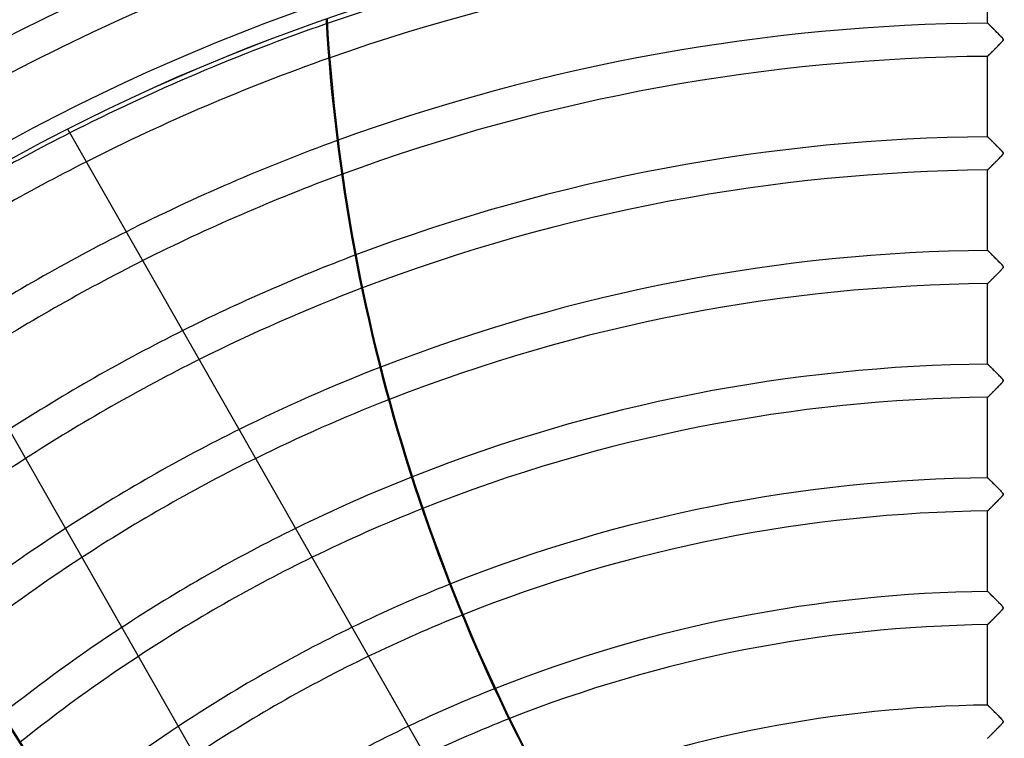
# Model space of a CAD drawing. Header units: millimetres. Extents: x -790 to 790, y -790 to 790.
# Tile 25 of 54: x -295 to 0, y 370 to 586. Entities that reach past the tile are written whole.
import ezdxf

# ---------------------------------------------------------------- set-up
doc = ezdxf.new("R2010")
doc.units = ezdxf.units.MM
doc.layers.add('HIDDEN', color=7, linetype='Continuous')
doc.layers.add('THICK', color=7, linetype='Continuous')

msp = doc.modelspace()

# ---------------------------------------------------------------- linework, layer by layer
at = {"layer": 'HIDDEN'}
for p, q in [((-5, 584.67), (-5, 608.79)), ((-5, 584.67), (-4.99, 584.66)), ((-4.99, 584.66), (-5, 584.67)), ((-4.99, 584.66), (-4.98, 584.64)), ((-4.97, 584.64), (-4.99, 584.66)), ((-4.98, 584.64), (-4.95, 584.61)), ((-4.93, 584.6), (-4.97, 584.64)), ((-4.95, 584.61), (-4.9, 584.57)), ((-4.87, 584.54), (-4.93, 584.6)), ((-4.9, 584.57), (-4.85, 584.52)), ((-4.81, 584.48), (-4.87, 584.54)), ((-4.85, 584.52), (-4.78, 584.45)), ((-4.73, 584.4), (-4.81, 584.48)), ((-4.78, 584.45), (-4.71, 584.38)), ((-4.63, 584.3), (-4.73, 584.4)), ((-4.71, 584.38), (-4.62, 584.3)), ((-4.53, 584.2), (-4.63, 584.3)), ((-4.62, 584.3), (-4.53, 584.2)), ((-4.53, 584.2), (-4.43, 584.1)), ((-4.41, 584.08), (-4.53, 584.2)), ((-4.43, 584.1), (-4.32, 583.99)), ((-4.28, 583.95), (-4.41, 584.08)), ((-4.32, 583.99), (-4.2, 583.87)), ((-4.14, 583.81), (-4.28, 583.95)), ((-4.2, 583.87), (-4.07, 583.74)), ((-3.98, 583.66), (-4.14, 583.81)), ((-4.07, 583.74), (-3.94, 583.61)), ((-3.82, 583.5), (-3.98, 583.66)), ((-3.94, 583.61), (-3.8, 583.48)), ((-3.65, 583.32), (-3.82, 583.5)), ((-3.8, 583.48), (-3.66, 583.33)), ((-3.66, 583.33), (-3.51, 583.18)), ((-3.46, 583.14), (-3.65, 583.32)), ((-3.51, 583.18), (-3.36, 583.03)), ((-3.27, 582.95), (-3.46, 583.14)), ((-3.36, 583.03), (-3.2, 582.88)), ((-3.07, 582.75), (-3.27, 582.95)), ((-3.2, 582.88), (-3.04, 582.72)), ((-2.87, 582.54), (-3.07, 582.75)), ((-3.04, 582.72), (-2.88, 582.55)), ((-2.88, 582.55), (-2.71, 582.38)), ((-2.65, 582.33), (-2.87, 582.54)), ((-2.71, 582.38), (-2.54, 582.21)), ((-2.43, 582.11), (-2.65, 582.33)), ((-2.54, 582.21), (-2.37, 582.04)), ((-2.2, 581.88), (-2.43, 582.11)), ((-2.37, 582.04), (-2.19, 581.87)), ((-1.97, 581.64), (-2.2, 581.88)), ((-2.19, 581.87), (-2.02, 581.69)), ((-2.02, 581.69), (-1.84, 581.51)), ((-1.74, 581.41), (-1.97, 581.64)), ((-1.84, 581.51), (-1.66, 581.33)), ((-1.52, 581.18), (-1.74, 581.41)), ((-1.66, 581.33), (-1.48, 581.14)), ((-1.31, 580.97), (-1.52, 581.18)), ((-1.48, 581.14), (-1.3, 580.96)), ((-1.12, 580.78), (-1.31, 580.97)), ((-1.3, 580.96), (-1.12, 580.78)), ((-1.22, 578.52), (-1.03, 578.72)), ((-1.05, 578.7), (-1.18, 578.56)), ((-1.12, 580.78), (-0.96, 580.6)), ((-0.95, 580.59), (-1.12, 580.78)), ((-0.92, 578.83), (-1.05, 578.7)), ((-1.03, 578.72), (-0.86, 578.9)), ((-0.96, 580.6), (-0.81, 580.44)), ((-0.8, 580.43), (-0.95, 580.59)), ((-0.81, 578.95), (-0.92, 578.83)), ((-0.86, 578.9), (-0.71, 579.06)), ((-0.81, 580.44), (-0.68, 580.3)), ((-0.71, 579.06), (-0.81, 578.95)), ((-0.67, 580.29), (-0.8, 580.43)), ((-0.71, 579.06), (-0.59, 579.2)), ((-0.63, 579.16), (-0.71, 579.06)), ((-0.68, 580.3), (-0.57, 580.17)), ((-0.56, 580.16), (-0.67, 580.29)), ((-0.54, 579.26), (-0.63, 579.16)), ((-0.59, 579.2), (-0.49, 579.32)), ((-0.57, 580.17), (-0.48, 580.06)), ((-0.48, 580.05), (-0.56, 580.16)), ((-0.47, 579.35), (-0.54, 579.26)), ((-0.49, 579.32), (-0.42, 579.42)), ((-0.48, 580.06), (-0.41, 579.96)), ((-0.41, 579.96), (-0.48, 580.05)), ((-0.41, 579.44), (-0.47, 579.35)), ((-0.42, 579.42), (-0.37, 579.51)), ((-0.41, 579.96), (-0.36, 579.88)), ((-0.36, 579.88), (-0.41, 579.96)), ((-0.36, 579.52), (-0.41, 579.44)), ((-0.37, 579.51), (-0.34, 579.59)), ((-0.36, 579.88), (-0.33, 579.8)), ((-0.33, 579.8), (-0.36, 579.88)), ((-0.33, 579.59), (-0.36, 579.52)), ((-0.34, 579.59), (-0.32, 579.66)), ((-0.33, 579.8), (-0.32, 579.73)), ((-0.32, 579.73), (-0.33, 579.8)), ((-0.32, 579.66), (-0.33, 579.59)), ((-0.32, 579.73), (-0.32, 579.66)), ((-0.32, 579.66), (-0.32, 579.73)), ((-4.09, 575.61), (-3.93, 575.77)), ((-3.95, 575.75), (-4.08, 575.62)), ((-3.82, 575.89), (-3.95, 575.75)), ((-3.93, 575.77), (-3.77, 575.93)), ((-3.68, 576.03), (-3.82, 575.89)), ((-3.77, 575.93), (-3.6, 576.1)), ((-3.53, 576.17), (-3.68, 576.03)), ((-3.6, 576.1), (-3.42, 576.28)), ((-3.38, 576.32), (-3.53, 576.17)), ((-3.42, 576.28), (-3.24, 576.47)), ((-3.22, 576.48), (-3.38, 576.32)), ((-3.24, 576.47), (-3.05, 576.65)), ((-3.06, 576.65), (-3.22, 576.48)), ((-2.9, 576.81), (-3.06, 576.65)), ((-3.05, 576.65), (-2.86, 576.85)), ((-2.72, 576.99), (-2.9, 576.81)), ((-2.86, 576.85), (-2.67, 577.05)), ((-2.55, 577.17), (-2.72, 576.99)), ((-2.67, 577.05), (-2.47, 577.25)), ((-2.37, 577.35), (-2.55, 577.17)), ((-2.47, 577.25), (-2.26, 577.46)), ((-2.18, 577.54), (-2.37, 577.35)), ((-2.26, 577.46), (-2.06, 577.66)), ((-2, 577.72), (-2.18, 577.54)), ((-2.06, 577.66), (-1.85, 577.88)), ((-1.82, 577.9), (-2, 577.72)), ((-1.85, 577.88), (-1.64, 578.09)), ((-1.65, 578.08), (-1.82, 577.9)), ((-1.49, 578.24), (-1.65, 578.08)), ((-1.64, 578.09), (-1.43, 578.31)), ((-1.33, 578.41), (-1.49, 578.24)), ((-1.43, 578.31), (-1.22, 578.52)), ((-1.18, 578.56), (-1.33, 578.41)), ((-5, 574.69), (-4.99, 574.7)), ((-4.99, 574.69), (-5, 574.69)), ((-5, 550.57), (-5, 574.69)), ((-4.99, 574.7), (-4.97, 574.72)), ((-4.97, 574.71), (-4.99, 574.69)), ((-4.97, 574.72), (-4.93, 574.76)), ((-4.94, 574.75), (-4.97, 574.71)), ((-4.9, 574.79), (-4.94, 574.75)), ((-4.93, 574.76), (-4.87, 574.82)), ((-4.84, 574.85), (-4.9, 574.79)), ((-4.87, 574.82), (-4.79, 574.9)), ((-4.78, 574.91), (-4.84, 574.85)), ((-4.79, 574.9), (-4.71, 574.98)), ((-4.7, 574.99), (-4.78, 574.91)), ((-4.71, 574.98), (-4.61, 575.09)), ((-4.62, 575.07), (-4.7, 574.99)), ((-4.52, 575.17), (-4.62, 575.07)), ((-4.61, 575.09), (-4.49, 575.2)), ((-4.42, 575.27), (-4.52, 575.17)), ((-4.49, 575.2), (-4.37, 575.33)), ((-4.31, 575.38), (-4.42, 575.27)), ((-4.37, 575.33), (-4.23, 575.47)), ((-4.2, 575.5), (-4.31, 575.38)), ((-4.23, 575.47), (-4.09, 575.61)), ((-4.08, 575.62), (-4.2, 575.5)), ((-280.76, 552.78), (-280.76, 552.78)), ((-5, 550.57), (-4.99, 550.56)), ((-4.99, 550.56), (-5, 550.57)), ((-4.99, 550.56), (-4.98, 550.54)), ((-4.97, 550.54), (-4.99, 550.56)), ((-4.98, 550.54), (-4.95, 550.51)), ((-4.93, 550.5), (-4.97, 550.54)), ((-4.95, 550.51), (-4.9, 550.47)), ((-4.88, 550.45), (-4.93, 550.5)), ((-4.9, 550.47), (-4.85, 550.42)), ((-4.82, 550.39), (-4.88, 550.45)), ((-4.85, 550.42), (-4.79, 550.36)), ((-4.74, 550.31), (-4.82, 550.39)), ((-4.79, 550.36), (-4.71, 550.28)), ((-4.65, 550.22), (-4.74, 550.31)), ((-4.71, 550.28), (-4.63, 550.2)), ((-4.55, 550.12), (-4.65, 550.22)), ((-4.63, 550.2), (-4.53, 550.1)), ((-4.45, 550.02), (-4.55, 550.12)), ((-4.53, 550.1), (-4.43, 550)), ((-4.33, 549.9), (-4.45, 550.02)), ((-4.43, 550), (-4.32, 549.89)), ((-4.2, 549.78), (-4.33, 549.9)), ((-4.32, 549.89), (-4.2, 549.78)), ((-4.2, 549.78), (-4.08, 549.65)), ((-4.07, 549.65), (-4.2, 549.78)), ((-4.08, 549.65), (-3.95, 549.52)), ((-3.93, 549.51), (-4.07, 549.65)), ((-3.95, 549.52), (-3.81, 549.38)), ((-3.79, 549.36), (-3.93, 549.51)), ((-3.81, 549.38), (-3.67, 549.24)), ((-3.64, 549.21), (-3.79, 549.36)), ((-3.67, 549.24), (-3.52, 549.09)), ((-3.48, 549.05), (-3.64, 549.21)), ((-3.52, 549.09), (-3.37, 548.94)), ((-3.32, 548.89), (-3.48, 549.05)), ((-3.37, 548.94), (-3.21, 548.78)), ((-3.14, 548.72), (-3.32, 548.89)), ((-3.21, 548.78), (-3.05, 548.62)), ((-2.97, 548.54), (-3.14, 548.72)), ((-3.05, 548.62), (-2.89, 548.46)), ((-2.78, 548.36), (-2.97, 548.54)), ((-2.89, 548.46), (-2.72, 548.29)), ((-2.6, 548.17), (-2.78, 548.36)), ((-2.72, 548.29), (-2.55, 548.12)), ((-2.4, 547.98), (-2.6, 548.17)), ((-2.55, 548.12), (-2.38, 547.95)), ((-2.2, 547.78), (-2.4, 547.98)), ((-2.38, 547.95), (-2.2, 547.78)), ((-2.2, 547.78), (-2.03, 547.6)), ((-2.01, 547.58), (-2.2, 547.78)), ((-2.03, 547.6), (-1.85, 547.42)), ((-1.82, 547.39), (-2.01, 547.58)), ((-1.85, 547.42), (-1.67, 547.24)), ((-1.63, 547.2), (-1.82, 547.39)), ((-1.67, 547.24), (-1.5, 547.06)), ((-1.46, 547.02), (-1.63, 547.2)), ((-1.5, 547.06), (-1.32, 546.88)), ((-1.29, 546.85), (-1.46, 547.02)), ((-1.32, 546.88), (-1.14, 546.7)), ((-1.14, 546.69), (-1.29, 546.85)), ((-1.14, 546.7), (-0.98, 546.52)), ((-1, 546.55), (-1.14, 546.69)), ((-0.87, 546.41), (-1, 546.55)), ((-0.98, 546.52), (-0.83, 546.36)), ((-0.76, 546.29), (-0.87, 546.41)), ((-0.83, 546.36), (-0.69, 546.22)), ((-0.66, 546.18), (-0.76, 546.29)), ((-0.69, 546.22), (-0.58, 546.09)), ((-2.34, 543.28), (-2.52, 543.09)), ((-2.49, 543.13), (-2.28, 543.33)), ((-2.16, 543.46), (-2.34, 543.28)), ((-2.28, 543.33), (-2.08, 543.54)), ((-1.97, 543.65), (-2.16, 543.46)), ((-2.08, 543.54), (-1.87, 543.75)), ((-1.79, 543.83), (-1.97, 543.65)), ((-1.87, 543.75), (-1.66, 543.97)), ((-1.62, 544.01), (-1.79, 543.83)), ((-1.66, 543.97), (-1.45, 544.18)), ((-1.46, 544.17), (-1.62, 544.01)), ((-1.31, 544.33), (-1.46, 544.17)), ((-1.45, 544.18), (-1.24, 544.4)), ((-1.16, 544.48), (-1.31, 544.33)), ((-1.24, 544.4), (-1.05, 544.6)), ((-1.03, 544.62), (-1.16, 544.48)), ((-1.05, 544.6), (-0.88, 544.78)), ((-0.9, 544.75), (-1.03, 544.62)), ((-0.79, 544.87), (-0.9, 544.75)), ((-0.88, 544.78), (-0.73, 544.94)), ((-0.7, 544.98), (-0.79, 544.87)), ((-0.73, 544.94), (-0.6, 545.09)), ((-0.61, 545.08), (-0.7, 544.98)), ((-0.57, 546.07), (-0.66, 546.18)), ((-0.53, 545.17), (-0.61, 545.08)), ((-0.6, 545.09), (-0.5, 545.21)), ((-0.58, 546.09), (-0.49, 545.97)), ((-0.49, 545.97), (-0.57, 546.07)), ((-0.46, 545.27), (-0.53, 545.17)), ((-0.5, 545.21), (-0.42, 545.32)), ((-0.49, 545.97), (-0.42, 545.87)), ((-0.42, 545.88), (-0.49, 545.97)), ((-0.4, 545.36), (-0.46, 545.27)), ((-0.37, 545.79), (-0.42, 545.88)), ((-0.42, 545.87), (-0.37, 545.79)), ((-0.42, 545.32), (-0.37, 545.41)), ((-0.36, 545.43), (-0.4, 545.36)), ((-0.37, 545.79), (-0.34, 545.71)), ((-0.33, 545.71), (-0.37, 545.79)), ((-0.37, 545.41), (-0.33, 545.49)), ((-0.33, 545.51), (-0.36, 545.43)), ((-0.34, 545.71), (-0.32, 545.64)), ((-0.32, 545.64), (-0.33, 545.71)), ((-0.32, 545.57), (-0.33, 545.51)), ((-0.33, 545.49), (-0.32, 545.57)), ((-0.32, 545.64), (-0.32, 545.57)), ((-0.32, 545.57), (-0.32, 545.64)), ((-5, 540.59), (-4.99, 540.6)), ((-4.99, 540.59), (-5, 540.59)), ((-5, 516.47), (-5, 540.59)), ((-4.99, 540.6), (-4.97, 540.62)), ((-4.97, 540.61), (-4.99, 540.59)), ((-4.97, 540.62), (-4.93, 540.66)), ((-4.94, 540.65), (-4.97, 540.61)), ((-4.9, 540.69), (-4.94, 540.65)), ((-4.93, 540.66), (-4.87, 540.72)), ((-4.84, 540.75), (-4.9, 540.69)), ((-4.87, 540.72), (-4.8, 540.79)), ((-4.78, 540.81), (-4.84, 540.75)), ((-4.8, 540.79), (-4.71, 540.88)), ((-4.7, 540.89), (-4.78, 540.81)), ((-4.71, 540.88), (-4.61, 540.98)), ((-4.61, 540.98), (-4.7, 540.89)), ((-4.61, 540.98), (-4.5, 541.09)), ((-4.52, 541.08), (-4.61, 540.98)), ((-4.41, 541.18), (-4.52, 541.08)), ((-4.5, 541.09), (-4.38, 541.22)), ((-4.3, 541.29), (-4.41, 541.18)), ((-4.38, 541.22), (-4.24, 541.35)), ((-4.19, 541.41), (-4.3, 541.29)), ((-4.24, 541.35), (-4.1, 541.5)), ((-4.06, 541.53), (-4.19, 541.41)), ((-4.1, 541.5), (-3.94, 541.65)), ((-3.93, 541.67), (-4.06, 541.53)), ((-3.94, 541.65), (-3.78, 541.82)), ((-3.8, 541.8), (-3.93, 541.67)), ((-3.66, 541.94), (-3.8, 541.8)), ((-3.78, 541.82), (-3.61, 541.99)), ((-3.51, 542.09), (-3.66, 541.94)), ((-3.61, 541.99), (-3.44, 542.16)), ((-3.36, 542.24), (-3.51, 542.09)), ((-3.44, 542.16), (-3.26, 542.35)), ((-3.2, 542.4), (-3.36, 542.24)), ((-3.26, 542.35), (-3.07, 542.53)), ((-3.04, 542.57), (-3.2, 542.4)), ((-3.07, 542.53), (-2.88, 542.73)), ((-2.87, 542.74), (-3.04, 542.57)), ((-2.88, 542.73), (-2.69, 542.92)), ((-2.7, 542.91), (-2.87, 542.74)), ((-2.52, 543.09), (-2.7, 542.91)), ((-2.69, 542.92), (-2.49, 543.13)), ((-5, 516.47), (-4.99, 516.46)), ((-4.99, 516.46), (-5, 516.47)), ((-4.99, 516.46), (-4.97, 516.43)), ((-4.97, 516.43), (-4.99, 516.46)), ((-4.97, 516.43), (-4.93, 516.39)), ((-4.93, 516.4), (-4.97, 516.43)), ((-4.88, 516.34), (-4.93, 516.4)), ((-4.93, 516.39), (-4.87, 516.34)), ((-4.81, 516.28), (-4.88, 516.34)), ((-4.87, 516.34), (-4.8, 516.27)), ((-4.73, 516.2), (-4.81, 516.28)), ((-4.8, 516.27), (-4.72, 516.19)), ((-4.64, 516.11), (-4.73, 516.2)), ((-4.72, 516.19), (-4.62, 516.09)), ((-4.54, 516), (-4.64, 516.11)), ((-4.62, 516.09), (-4.51, 515.98)), ((-4.42, 515.89), (-4.54, 516)), ((-4.51, 515.98), (-4.39, 515.86)), ((-4.29, 515.76), (-4.42, 515.89)), ((-4.39, 515.86), (-4.26, 515.73)), ((-4.16, 515.63), (-4.29, 515.76)), ((-4.26, 515.73), (-4.11, 515.59)), ((-4.01, 515.48), (-4.16, 515.63)), ((-4.11, 515.59), (-3.96, 515.43)), ((-3.85, 515.32), (-4.01, 515.48)), ((-3.96, 515.43), (-3.8, 515.28)), ((-3.68, 515.15), (-3.85, 515.32)), ((-3.8, 515.28), (-3.64, 515.11)), ((-3.5, 514.97), (-3.68, 515.15)), ((-3.64, 515.11), (-3.46, 514.94)), ((-3.31, 514.79), (-3.5, 514.97)), ((-3.46, 514.94), (-3.28, 514.76)), ((-3.12, 514.6), (-3.31, 514.79)), ((-3.28, 514.76), (-3.1, 514.57)), ((-2.92, 514.39), (-3.12, 514.6)), ((-3.1, 514.57), (-2.91, 514.38)), ((-2.71, 514.19), (-2.92, 514.39)), ((-2.91, 514.38), (-2.72, 514.19)), ((-2.72, 514.19), (-2.52, 514)), ((-2.5, 513.97), (-2.71, 514.19)), ((-2.52, 514), (-2.33, 513.8)), ((-2.28, 513.75), (-2.5, 513.97)), ((-2.33, 513.8), (-2.13, 513.6)), ((-2.05, 513.52), (-2.28, 513.75)), ((-2.13, 513.6), (-1.93, 513.4)), ((-1.82, 513.29), (-2.05, 513.52)), ((-1.93, 513.4), (-1.74, 513.2)), ((-1.61, 513.08), (-1.82, 513.29)), ((-1.74, 513.2), (-1.54, 513.01)), ((-1.41, 512.87), (-1.61, 513.08)), ((-1.54, 513.01), (-1.35, 512.81)), ((-1.22, 512.68), (-1.41, 512.87)), ((-1.35, 512.81), (-1.16, 512.61)), ((-1.05, 512.5), (-1.22, 512.68)), ((-1.16, 512.61), (-0.98, 512.43)), ((-0.89, 512.33), (-1.05, 512.5)), ((-0.98, 512.43), (-0.82, 512.25)), ((-0.76, 512.19), (-0.89, 512.33)), ((-0.82, 512.25), (-0.68, 512.1)), ((-0.82, 510.75), (-0.68, 510.9)), ((-0.71, 510.87), (-0.82, 510.75)), ((-0.64, 512.06), (-0.76, 512.19)), ((-0.61, 510.97), (-0.71, 510.87)), ((-0.68, 512.1), (-0.56, 511.96)), ((-0.68, 510.9), (-0.56, 511.04)), ((-0.54, 511.94), (-0.64, 512.06)), ((-0.53, 511.08), (-0.61, 510.97)), ((-0.56, 511.96), (-0.47, 511.84)), ((-0.56, 511.04), (-0.47, 511.16)), ((-0.45, 511.82), (-0.54, 511.94)), ((-0.45, 511.18), (-0.53, 511.08)), ((-0.47, 511.84), (-0.4, 511.74)), ((-0.47, 511.16), (-0.39, 511.27)), ((-0.38, 511.72), (-0.45, 511.82)), ((-0.39, 511.27), (-0.45, 511.18)), ((-0.4, 511.74), (-0.35, 511.66)), ((-0.39, 511.27), (-0.34, 511.36)), ((-0.35, 511.35), (-0.39, 511.27)), ((-0.34, 511.62), (-0.38, 511.72)), ((-0.35, 511.66), (-0.33, 511.58)), ((-0.32, 511.43), (-0.35, 511.35)), ((-0.32, 511.54), (-0.34, 511.62)), ((-0.34, 511.36), (-0.32, 511.45)), ((-0.33, 511.58), (-0.32, 511.5)), ((-0.32, 511.45), (-0.32, 511.54)), ((-0.32, 511.5), (-0.32, 511.43)), ((-3.84, 507.66), (-3.67, 507.83)), ((-3.6, 507.9), (-3.76, 507.74)), ((-3.67, 507.83), (-3.5, 508)), ((-3.44, 508.06), (-3.6, 507.9)), ((-3.5, 508), (-3.33, 508.18)), ((-3.27, 508.23), (-3.44, 508.06)), ((-3.33, 508.18), (-3.15, 508.36)), ((-3.1, 508.41), (-3.27, 508.23)), ((-3.15, 508.36), (-2.96, 508.54)), ((-2.92, 508.59), (-3.1, 508.41)), ((-2.96, 508.54), (-2.77, 508.74)), ((-2.73, 508.78), (-2.92, 508.59)), ((-2.77, 508.74), (-2.58, 508.93)), ((-2.54, 508.97), (-2.73, 508.78)), ((-2.58, 508.93), (-2.38, 509.13)), ((-2.34, 509.17), (-2.54, 508.97)), ((-2.38, 509.13), (-2.18, 509.34)), ((-2.14, 509.38), (-2.34, 509.17)), ((-2.18, 509.34), (-1.98, 509.54)), ((-1.94, 509.58), (-2.14, 509.38)), ((-1.98, 509.54), (-1.77, 509.75)), ((-1.75, 509.77), (-1.94, 509.58)), ((-1.77, 509.75), (-1.57, 509.96)), ((-1.57, 509.96), (-1.75, 509.77)), ((-1.57, 509.96), (-1.36, 510.18)), ((-1.39, 510.14), (-1.57, 509.96)), ((-1.23, 510.31), (-1.39, 510.14)), ((-1.36, 510.18), (-1.16, 510.38)), ((-1.08, 510.47), (-1.23, 510.31)), ((-1.16, 510.38), (-0.98, 510.57)), ((-0.94, 510.61), (-1.08, 510.47)), ((-0.98, 510.57), (-0.82, 510.75)), ((-0.82, 510.75), (-0.94, 510.61)), ((-4.99, 506.49), (-5, 506.49)), ((-5, 482.36), (-5, 506.49)), ((-5, 506.49), (-4.99, 506.49)), ((-4.97, 506.52), (-4.99, 506.49)), ((-4.99, 506.49), (-4.97, 506.52)), ((-4.93, 506.56), (-4.97, 506.52)), ((-4.97, 506.52), (-4.93, 506.56)), ((-4.88, 506.61), (-4.93, 506.56)), ((-4.93, 506.56), (-4.88, 506.61)), ((-4.81, 506.68), (-4.88, 506.61)), ((-4.88, 506.61), (-4.81, 506.68)), ((-4.73, 506.76), (-4.81, 506.68)), ((-4.81, 506.68), (-4.73, 506.76)), ((-4.73, 506.76), (-4.63, 506.86)), ((-4.64, 506.85), (-4.73, 506.76)), ((-4.54, 506.95), (-4.64, 506.85)), ((-4.63, 506.86), (-4.52, 506.97)), ((-4.43, 507.06), (-4.54, 506.95)), ((-4.52, 506.97), (-4.41, 507.09)), ((-4.31, 507.18), (-4.43, 507.06)), ((-4.41, 507.09), (-4.28, 507.22)), ((-4.18, 507.31), (-4.31, 507.18)), ((-4.28, 507.22), (-4.14, 507.36)), ((-4.05, 507.45), (-4.18, 507.31)), ((-4.14, 507.36), (-3.99, 507.51)), ((-3.91, 507.59), (-4.05, 507.45)), ((-3.99, 507.51), (-3.84, 507.66)), ((-3.76, 507.74), (-3.91, 507.59)), ((-5, 482.36), (-4.99, 482.35)), ((-4.99, 482.36), (-5, 482.36)), ((-4.96, 482.33), (-4.99, 482.36)), ((-4.99, 482.35), (-4.95, 482.32)), ((-4.92, 482.29), (-4.96, 482.33)), ((-4.95, 482.32), (-4.89, 482.26)), ((-4.86, 482.23), (-4.92, 482.29)), ((-4.89, 482.26), (-4.81, 482.17)), ((-4.78, 482.15), (-4.86, 482.23)), ((-4.81, 482.17), (-4.7, 482.07)), ((-4.69, 482.06), (-4.78, 482.15)), ((-4.7, 482.07), (-4.58, 481.94)), ((-4.59, 481.96), (-4.69, 482.06)), ((-4.47, 481.84), (-4.59, 481.96)), ((-4.58, 481.94), (-4.44, 481.8)), ((-4.34, 481.71), (-4.47, 481.84)), ((-4.44, 481.8), (-4.28, 481.65)), ((-4.2, 481.57), (-4.34, 481.71)), ((-4.28, 481.65), (-4.11, 481.48)), ((-4.04, 481.41), (-4.2, 481.57)), ((-4.11, 481.48), (-3.92, 481.29)), ((-3.87, 481.24), (-4.04, 481.41)), ((-3.92, 481.29), (-3.72, 481.1)), ((-3.68, 481.06), (-3.87, 481.24)), ((-3.72, 481.1), (-3.52, 480.89)), ((-3.49, 480.86), (-3.68, 481.06)), ((-3.52, 480.89), (-3.3, 480.68)), ((-3.29, 480.66), (-3.49, 480.86)), ((-3.3, 480.68), (-3.08, 480.46)), ((-3.07, 480.45), (-3.29, 480.66)), ((-3.08, 480.46), (-2.85, 480.23)), ((-2.85, 480.22), (-3.07, 480.45)), ((-2.85, 480.23), (-2.62, 480)), ((-2.62, 479.99), (-2.85, 480.22)), ((-2.62, 480), (-2.39, 479.76)), ((-2.38, 479.75), (-2.62, 479.99)), ((-2.39, 479.76), (-2.16, 479.53)), ((-2.14, 479.51), (-2.38, 479.75)), ((-2.16, 479.53), (-1.92, 479.29)), ((-1.88, 479.25), (-2.14, 479.51)), ((-1.92, 479.29), (-1.69, 479.06)), ((-1.64, 479.01), (-1.88, 479.25)), ((-1.69, 479.06), (-1.46, 478.82)), ((-1.41, 478.77), (-1.64, 479.01)), ((-1.46, 478.82), (-1.23, 478.59)), ((-1.19, 478.55), (-1.41, 478.77)), ((-1.23, 478.59), (-1.02, 478.37)), ((-1, 478.35), (-1.19, 478.55)), ((-1.02, 478.37), (-0.83, 478.16)), ((-0.83, 478.17), (-1, 478.35)), ((-2.18, 475.24), (-2.01, 475.41)), ((-1.94, 475.48), (-2.15, 475.26)), ((-2.01, 475.41), (-1.84, 475.59)), ((-1.74, 475.69), (-1.94, 475.48)), ((-1.84, 475.59), (-1.67, 475.76)), ((-1.54, 475.89), (-1.74, 475.69)), ((-1.67, 475.76), (-1.5, 475.94)), ((-1.36, 476.08), (-1.54, 475.89)), ((-1.5, 475.94), (-1.33, 476.11)), ((-1.19, 476.25), (-1.36, 476.08)), ((-1.33, 476.11), (-1.17, 476.28)), ((-1.03, 476.42), (-1.19, 476.25)), ((-1.17, 476.28), (-1.01, 476.43)), ((-0.89, 476.57), (-1.03, 476.42)), ((-1.01, 476.43), (-0.88, 476.58)), ((-0.76, 476.71), (-0.89, 476.57)), ((-0.88, 476.58), (-0.75, 476.72)), ((-0.69, 478.01), (-0.83, 478.17)), ((-0.83, 478.16), (-0.66, 477.98)), ((-0.65, 476.83), (-0.76, 476.71)), ((-0.75, 476.72), (-0.64, 476.84)), ((-0.57, 477.87), (-0.69, 478.01)), ((-0.66, 477.98), (-0.53, 477.83)), ((-0.56, 476.94), (-0.65, 476.83)), ((-0.64, 476.84), (-0.55, 476.95)), ((-0.47, 477.75), (-0.57, 477.87)), ((-0.47, 477.05), (-0.56, 476.94)), ((-0.55, 476.95), (-0.47, 477.05)), ((-0.53, 477.83), (-0.43, 477.7)), ((-0.4, 477.65), (-0.47, 477.75)), ((-0.4, 477.16), (-0.47, 477.05)), ((-0.47, 477.05), (-0.4, 477.15)), ((-0.43, 477.7), (-0.37, 477.59)), ((-0.35, 477.56), (-0.4, 477.65)), ((-0.35, 477.25), (-0.4, 477.16)), ((-0.4, 477.15), (-0.35, 477.24)), ((-0.37, 477.59), (-0.33, 477.5)), ((-0.33, 477.48), (-0.35, 477.56)), ((-0.32, 477.33), (-0.35, 477.25)), ((-0.35, 477.24), (-0.32, 477.32)), ((-0.33, 477.5), (-0.32, 477.41)), ((-0.32, 477.4), (-0.33, 477.48)), ((-0.32, 477.41), (-0.32, 477.33)), ((-0.32, 477.32), (-0.32, 477.4)), ((-4.99, 472.39), (-5, 472.38)), ((-5, 472.38), (-4.99, 472.39)), ((-5, 448.26), (-5, 472.38)), ((-4.97, 472.42), (-4.99, 472.39)), ((-4.99, 472.39), (-4.98, 472.41)), ((-4.98, 472.41), (-4.95, 472.44)), ((-4.93, 472.46), (-4.97, 472.42)), ((-4.95, 472.44), (-4.91, 472.48)), ((-4.87, 472.51), (-4.93, 472.46)), ((-4.91, 472.48), (-4.86, 472.53)), ((-4.8, 472.58), (-4.87, 472.51)), ((-4.86, 472.53), (-4.79, 472.59)), ((-4.72, 472.67), (-4.8, 472.58)), ((-4.79, 472.59), (-4.72, 472.66)), ((-4.62, 472.77), (-4.72, 472.67)), ((-4.72, 472.66), (-4.64, 472.75)), ((-4.64, 472.75), (-4.55, 472.84)), ((-4.52, 472.87), (-4.62, 472.77)), ((-4.55, 472.84), (-4.46, 472.94)), ((-4.4, 472.99), (-4.52, 472.87)), ((-4.46, 472.94), (-4.35, 473.04)), ((-4.27, 473.12), (-4.4, 472.99)), ((-4.35, 473.04), (-4.24, 473.16)), ((-4.13, 473.26), (-4.27, 473.12)), ((-4.24, 473.16), (-4.12, 473.28)), ((-3.99, 473.4), (-4.13, 473.26)), ((-4.12, 473.28), (-3.99, 473.4)), ((-3.84, 473.56), (-3.99, 473.4)), ((-3.99, 473.4), (-3.86, 473.53)), ((-3.86, 473.53), (-3.73, 473.67)), ((-3.68, 473.72), (-3.84, 473.56)), ((-3.73, 473.67), (-3.59, 473.81)), ((-3.52, 473.89), (-3.68, 473.72)), ((-3.59, 473.81), (-3.44, 473.96)), ((-3.34, 474.06), (-3.52, 473.89)), ((-3.44, 473.96), (-3.3, 474.11)), ((-3.16, 474.25), (-3.34, 474.06)), ((-3.3, 474.11), (-3.15, 474.26)), ((-2.97, 474.44), (-3.16, 474.25)), ((-3.15, 474.26), (-2.99, 474.42)), ((-2.99, 474.42), (-2.83, 474.58)), ((-2.78, 474.63), (-2.97, 474.44)), ((-2.83, 474.58), (-2.67, 474.74)), ((-2.58, 474.84), (-2.78, 474.63)), ((-2.67, 474.74), (-2.51, 474.9)), ((-2.37, 475.05), (-2.58, 474.84)), ((-2.51, 474.9), (-2.34, 475.07)), ((-2.15, 475.26), (-2.37, 475.05)), ((-2.34, 475.07), (-2.18, 475.24)), ((-5, 448.26), (-4.99, 448.25)), ((-4.99, 448.25), (-5, 448.26)), ((-4.99, 448.25), (-4.95, 448.21)), ((-4.96, 448.22), (-4.99, 448.25)), ((-4.91, 448.17), (-4.96, 448.22)), ((-4.95, 448.21), (-4.89, 448.15)), ((-4.84, 448.1), (-4.91, 448.17)), ((-4.89, 448.15), (-4.8, 448.06)), ((-4.75, 448.02), (-4.84, 448.1)), ((-4.8, 448.06), (-4.69, 447.95)), ((-4.65, 447.92), (-4.75, 448.02)), ((-4.69, 447.95), (-4.55, 447.82)), ((-4.54, 447.81), (-4.65, 447.92)), ((-4.55, 447.82), (-4.4, 447.67)), ((-4.41, 447.68), (-4.54, 447.81)), ((-4.28, 447.55), (-4.41, 447.68)), ((-4.4, 447.67), (-4.23, 447.5)), ((-4.13, 447.4), (-4.28, 447.55)), ((-4.23, 447.5), (-4.04, 447.31)), ((-3.98, 447.25), (-4.13, 447.4)), ((-4.04, 447.31), (-3.84, 447.11)), ((-3.82, 447.09), (-3.98, 447.25)), ((-3.84, 447.11), (-3.62, 446.89)), ((-3.64, 446.92), (-3.82, 447.09)), ((-3.46, 446.74), (-3.64, 446.92)), ((-3.62, 446.89), (-3.4, 446.67)), ((-3.28, 446.55), (-3.46, 446.74)), ((-3.4, 446.67), (-3.16, 446.43)), ((-3.08, 446.35), (-3.28, 446.55)), ((-3.16, 446.43), (-2.91, 446.18)), ((-2.88, 446.15), (-3.08, 446.35)), ((-2.91, 446.18), (-2.66, 445.93)), ((-2.67, 445.94), (-2.88, 446.15)), ((-2.45, 445.72), (-2.67, 445.94)), ((-2.66, 445.93), (-2.4, 445.68)), ((-2.23, 445.5), (-2.45, 445.72)), ((-2.4, 445.68), (-2.15, 445.42)), ((-2.01, 445.28), (-2.23, 445.5)), ((-2.15, 445.42), (-1.89, 445.16)), ((-1.81, 445.08), (-2.01, 445.28)), ((-1.89, 445.16), (-1.63, 444.9)), ((-1.61, 444.88), (-1.81, 445.08)), ((-1.63, 444.9), (-1.38, 444.64)), ((-1.42, 444.69), (-1.61, 444.88)), ((-1.25, 444.51), (-1.42, 444.69)), ((-1.38, 444.64), (-1.13, 444.39)), ((-1.09, 444.35), (-1.25, 444.51)), ((-1.13, 444.39), (-0.9, 444.14)), ((-0.95, 444.2), (-1.09, 444.35)), ((-0.82, 444.06), (-0.95, 444.2)), ((-0.9, 444.14), (-0.71, 443.93)), ((-0.71, 443.93), (-0.82, 444.06)), ((-0.71, 443.93), (-0.55, 443.75)), ((-0.6, 443.81), (-0.71, 443.93)), ((-0.51, 443.7), (-0.6, 443.81)), ((-0.58, 442.81), (-0.48, 442.93)), ((-0.49, 442.93), (-0.56, 442.83)), ((-0.55, 443.75), (-0.44, 443.61)), ((-0.44, 443.61), (-0.51, 443.7)), ((-0.43, 443.01), (-0.49, 442.93)), ((-0.48, 442.93), (-0.41, 443.04)), ((-0.44, 443.61), (-0.38, 443.51)), ((-0.38, 443.52), (-0.44, 443.61)), ((-0.38, 443.1), (-0.43, 443.01)), ((-0.41, 443.04), (-0.36, 443.12)), ((-0.34, 443.43), (-0.38, 443.52)), ((-0.38, 443.51), (-0.34, 443.44)), ((-0.34, 443.17), (-0.38, 443.1)), ((-0.36, 443.12), (-0.33, 443.2)), ((-0.34, 443.44), (-0.32, 443.37)), ((-0.32, 443.35), (-0.34, 443.43)), ((-0.32, 443.24), (-0.34, 443.17)), ((-0.33, 443.2), (-0.32, 443.28)), ((-0.32, 443.37), (-0.32, 443.3)), ((-0.32, 443.28), (-0.32, 443.35)), ((-0.32, 443.3), (-0.32, 443.24)), ((-3.47, 439.83), (-3.32, 439.99)), ((-3.28, 440.03), (-3.43, 439.87)), ((-3.32, 439.99), (-3.15, 440.15)), ((-3.12, 440.19), (-3.28, 440.03)), ((-3.15, 440.15), (-2.98, 440.32)), ((-2.95, 440.36), (-3.12, 440.19)), ((-2.98, 440.32), (-2.81, 440.5)), ((-2.78, 440.53), (-2.95, 440.36)), ((-2.81, 440.5), (-2.63, 440.68)), ((-2.6, 440.71), (-2.78, 440.53)), ((-2.63, 440.68), (-2.46, 440.86)), ((-2.42, 440.89), (-2.6, 440.71)), ((-2.46, 440.86), (-2.27, 441.04)), ((-2.24, 441.08), (-2.42, 440.89)), ((-2.27, 441.04), (-2.09, 441.23)), ((-2.05, 441.27), (-2.24, 441.08)), ((-2.09, 441.23), (-1.9, 441.42)), ((-1.87, 441.45), (-2.05, 441.27)), ((-1.9, 441.42), (-1.71, 441.61)), ((-1.7, 441.63), (-1.87, 441.45)), ((-1.71, 441.61), (-1.52, 441.81)), ((-1.53, 441.8), (-1.7, 441.63)), ((-1.37, 441.96), (-1.53, 441.8)), ((-1.52, 441.81), (-1.33, 442)), ((-1.22, 442.12), (-1.37, 441.96)), ((-1.33, 442), (-1.15, 442.19)), ((-1.08, 442.26), (-1.22, 442.12)), ((-1.15, 442.19), (-0.99, 442.36)), ((-0.95, 442.4), (-1.08, 442.26)), ((-0.99, 442.36), (-0.83, 442.53)), ((-0.84, 442.52), (-0.95, 442.4)), ((-0.73, 442.64), (-0.84, 442.52)), ((-0.83, 442.53), (-0.7, 442.68)), ((-0.64, 442.74), (-0.73, 442.64)), ((-0.7, 442.68), (-0.58, 442.81)), ((-0.56, 442.83), (-0.64, 442.74)), ((-4.99, 438.29), (-5, 438.28)), ((-5, 438.28), (-4.99, 438.29)), ((-5, 414.16), (-5, 438.28)), ((-4.97, 438.31), (-4.99, 438.29)), ((-4.99, 438.29), (-4.98, 438.31)), ((-4.98, 438.31), (-4.95, 438.34)), ((-4.94, 438.35), (-4.97, 438.31)), ((-4.95, 438.34), (-4.9, 438.38)), ((-4.89, 438.4), (-4.94, 438.35)), ((-4.9, 438.38), (-4.85, 438.43)), ((-4.83, 438.46), (-4.89, 438.4)), ((-4.85, 438.43), (-4.79, 438.5)), ((-4.76, 438.53), (-4.83, 438.46)), ((-4.79, 438.5), (-4.71, 438.58)), ((-4.67, 438.61), (-4.76, 438.53)), ((-4.71, 438.58), (-4.62, 438.66)), ((-4.58, 438.71), (-4.67, 438.61)), ((-4.62, 438.66), (-4.53, 438.76)), ((-4.48, 438.81), (-4.58, 438.71)), ((-4.53, 438.76), (-4.42, 438.87)), ((-4.37, 438.92), (-4.48, 438.81)), ((-4.42, 438.87), (-4.31, 438.98)), ((-4.25, 439.04), (-4.37, 438.92)), ((-4.31, 438.98), (-4.19, 439.11)), ((-4.13, 439.16), (-4.25, 439.04)), ((-4.19, 439.11), (-4.06, 439.24)), ((-4, 439.29), (-4.13, 439.16)), ((-4.06, 439.24), (-3.92, 439.37)), ((-3.87, 439.43), (-4, 439.29)), ((-3.92, 439.37), (-3.78, 439.52)), ((-3.73, 439.57), (-3.87, 439.43)), ((-3.78, 439.52), (-3.63, 439.67)), ((-3.59, 439.71), (-3.73, 439.57)), ((-3.63, 439.67), (-3.47, 439.83)), ((-3.43, 439.87), (-3.59, 439.71)), ((-5, 414.16), (-4.98, 414.14)), ((-4.99, 414.15), (-5, 414.16)), ((-4.96, 414.12), (-4.99, 414.15)), ((-4.98, 414.14), (-4.94, 414.1)), ((-4.91, 414.07), (-4.96, 414.12)), ((-4.94, 414.1), (-4.86, 414.02)), ((-4.83, 413.99), (-4.91, 414.07)), ((-4.86, 414.02), (-4.76, 413.92)), ((-4.74, 413.91), (-4.83, 413.99)), ((-4.76, 413.92), (-4.63, 413.79)), ((-4.64, 413.8), (-4.74, 413.91)), ((-4.52, 413.68), (-4.64, 413.8)), ((-4.63, 413.79), (-4.47, 413.64)), ((-4.38, 413.55), (-4.52, 413.68)), ((-4.47, 413.64), (-4.3, 413.46)), ((-4.23, 413.4), (-4.38, 413.55)), ((-4.3, 413.46), (-4.1, 413.27)), ((-4.07, 413.24), (-4.23, 413.4)), ((-4.1, 413.27), (-3.89, 413.06)), ((-3.89, 413.06), (-4.07, 413.24)), ((-3.89, 413.06), (-3.66, 412.83)), ((-3.7, 412.87), (-3.89, 413.06)), ((-3.5, 412.67), (-3.7, 412.87)), ((-3.66, 412.83), (-3.42, 412.59)), ((-3.29, 412.46), (-3.5, 412.67)), ((-3.42, 412.59), (-3.16, 412.34)), ((-3.06, 412.24), (-3.29, 412.46)), ((-3.16, 412.34), (-2.9, 412.08)), ((-2.84, 412.01), (-3.06, 412.24)), ((-2.9, 412.08), (-2.64, 411.81)), ((-2.6, 411.78), (-2.84, 412.01)), ((-2.64, 411.81), (-2.37, 411.54)), ((-2.37, 411.54), (-2.6, 411.78)), ((-2.37, 411.54), (-2.09, 411.26)), ((-2.13, 411.3), (-2.37, 411.54)), ((-1.88, 411.05), (-2.13, 411.3)), ((-2.09, 411.26), (-1.82, 410.99)), ((-1.64, 410.81), (-1.88, 411.05)), ((-1.82, 410.99), (-1.56, 410.72)), ((-1.4, 410.56), (-1.64, 410.81)), ((-1.56, 410.72), (-1.29, 410.45)), ((-1.16, 410.32), (-1.4, 410.56)), ((-1.29, 410.45), (-1.04, 410.19)), ((-1.77, 407.46), (-1.94, 407.28)), ((-1.93, 407.29), (-1.78, 407.45)), ((-1.78, 407.45), (-1.62, 407.61)), ((-1.6, 407.63), (-1.77, 407.46)), ((-1.62, 407.61), (-1.47, 407.77)), ((-1.44, 407.79), (-1.6, 407.63)), ((-1.47, 407.77), (-1.31, 407.92)), ((-1.29, 407.95), (-1.44, 407.79)), ((-1.31, 407.92), (-1.17, 408.07)), ((-1.15, 408.09), (-1.29, 407.95)), ((-1.17, 408.07), (-1.04, 408.21)), ((-0.95, 410.1), (-1.16, 410.32)), ((-1.02, 408.23), (-1.15, 408.09)), ((-1.04, 410.19), (-0.82, 409.95)), ((-1.04, 408.21), (-0.91, 408.34)), ((-0.9, 408.36), (-1.02, 408.23)), ((-0.77, 409.9), (-0.95, 410.1)), ((-0.91, 408.34), (-0.8, 408.47)), ((-0.79, 408.47), (-0.9, 408.36)), ((-0.82, 409.95), (-0.63, 409.74)), ((-0.8, 408.47), (-0.69, 408.58)), ((-0.7, 408.58), (-0.79, 408.47)), ((-0.61, 409.72), (-0.77, 409.9)), ((-0.61, 408.68), (-0.7, 408.58)), ((-0.69, 408.58), (-0.58, 408.71)), ((-0.63, 409.74), (-0.49, 409.57)), ((-0.49, 409.58), (-0.61, 409.72)), ((-0.53, 408.77), (-0.61, 408.68)), ((-0.58, 408.71), (-0.47, 408.85)), ((-0.46, 408.86), (-0.53, 408.77)), ((-0.4, 409.44), (-0.49, 409.58)), ((-0.49, 409.57), (-0.4, 409.45)), ((-0.47, 408.85), (-0.39, 408.98)), ((-0.41, 408.95), (-0.46, 408.86)), ((-0.36, 409.02), (-0.41, 408.95)), ((-0.4, 409.45), (-0.36, 409.37)), ((-0.34, 409.31), (-0.4, 409.44)), ((-0.39, 408.98), (-0.33, 409.1)), ((-0.36, 409.37), (-0.33, 409.3)), ((-0.33, 409.1), (-0.36, 409.02)), ((-0.32, 409.2), (-0.34, 409.31)), ((-0.33, 409.3), (-0.32, 409.23)), ((-0.33, 409.1), (-0.32, 409.2)), ((-0.32, 409.16), (-0.33, 409.1)), ((-0.32, 409.23), (-0.32, 409.16)), ((-4.71, 404.47), (-4.79, 404.4)), ((-4.73, 404.46), (-4.66, 404.53)), ((-4.63, 404.55), (-4.71, 404.47)), ((-4.66, 404.53), (-4.58, 404.61)), ((-4.54, 404.65), (-4.63, 404.55)), ((-4.58, 404.61), (-4.5, 404.69)), ((-4.44, 404.75), (-4.54, 404.65)), ((-4.5, 404.69), (-4.41, 404.78)), ((-4.33, 404.85), (-4.44, 404.75)), ((-4.41, 404.78), (-4.31, 404.88)), ((-4.22, 404.97), (-4.33, 404.85)), ((-4.31, 404.88), (-4.21, 404.98)), ((-4.1, 405.09), (-4.22, 404.97)), ((-4.21, 404.98), (-4.1, 405.09)), ((-3.98, 405.21), (-4.1, 405.09)), ((-4.1, 405.09), (-3.99, 405.2)), ((-3.99, 405.2), (-3.88, 405.32)), ((-3.85, 405.34), (-3.98, 405.21)), ((-3.88, 405.32), (-3.76, 405.44)), ((-3.72, 405.48), (-3.85, 405.34)), ((-3.76, 405.44), (-3.63, 405.57)), ((-3.58, 405.62), (-3.72, 405.48)), ((-3.63, 405.57), (-3.51, 405.69)), ((-3.44, 405.76), (-3.58, 405.62)), ((-3.51, 405.69), (-3.37, 405.83)), ((-3.29, 405.91), (-3.44, 405.76)), ((-3.37, 405.83), (-3.24, 405.96)), ((-3.13, 406.07), (-3.29, 405.91)), ((-3.24, 405.96), (-3.1, 406.1)), ((-2.97, 406.23), (-3.13, 406.07)), ((-3.1, 406.1), (-2.96, 406.24)), ((-2.81, 406.4), (-2.97, 406.23)), ((-2.96, 406.24), (-2.82, 406.38)), ((-2.82, 406.38), (-2.68, 406.53)), ((-2.64, 406.57), (-2.81, 406.4)), ((-2.68, 406.53), (-2.53, 406.68)), ((-2.47, 406.74), (-2.64, 406.57)), ((-2.53, 406.68), (-2.38, 406.83)), ((-2.3, 406.92), (-2.47, 406.74)), ((-2.38, 406.83), (-2.23, 406.98)), ((-2.12, 407.1), (-2.3, 406.92)), ((-2.23, 406.98), (-2.08, 407.14)), ((-1.94, 407.28), (-2.12, 407.1)), ((-2.08, 407.14), (-1.93, 407.29)), ((-5, 404.18), (-4.98, 404.2)), ((-4.99, 404.19), (-5, 404.18)), ((-5, 380.06), (-5, 404.18)), ((-5, 404.18), (-5, 404.18)), ((-4.97, 404.2), (-4.99, 404.19)), ((-4.98, 404.2), (-4.96, 404.22)), ((-4.94, 404.24), (-4.97, 404.2)), ((-4.96, 404.22), (-4.93, 404.25)), ((-4.9, 404.28), (-4.94, 404.24)), ((-4.93, 404.25), (-4.89, 404.29)), ((-4.85, 404.33), (-4.9, 404.28)), ((-4.89, 404.29), (-4.84, 404.34)), ((-4.79, 404.4), (-4.85, 404.33)), ((-4.84, 404.34), (-4.79, 404.39)), ((-4.79, 404.39), (-4.73, 404.46)), ((-5, 380.06), (-4.99, 380.04)), ((-4.99, 380.05), (-5, 380.06)), ((-4.95, 380.01), (-4.99, 380.05)), ((-4.99, 380.04), (-4.94, 380)), ((-4.9, 379.96), (-4.95, 380.01)), ((-4.94, 380), (-4.87, 379.93)), ((-4.82, 379.88), (-4.9, 379.96)), ((-4.87, 379.93), (-4.77, 379.83)), ((-4.72, 379.78), (-4.82, 379.88)), ((-4.77, 379.83), (-4.65, 379.71)), ((-4.61, 379.67), (-4.72, 379.78)), ((-4.65, 379.71), (-4.51, 379.57)), ((-4.48, 379.54), (-4.61, 379.67)), ((-4.51, 379.57), (-4.34, 379.4)), ((-4.34, 379.4), (-4.48, 379.54)), ((-4.34, 379.4), (-4.16, 379.22)), ((-4.19, 379.25), (-4.34, 379.4)), ((-4.02, 379.09), (-4.19, 379.25)), ((-4.16, 379.22), (-3.96, 379.02)), ((-3.84, 378.91), (-4.02, 379.09)), ((-3.96, 379.02), (-3.74, 378.81)), ((-3.65, 378.72), (-3.84, 378.91)), ((-3.74, 378.81), (-3.52, 378.59)), ((-3.45, 378.52), (-3.65, 378.72)), ((-3.52, 378.59), (-3.28, 378.35)), ((-3.25, 378.32), (-3.45, 378.52)), ((-3.28, 378.35), (-3.03, 378.1)), ((-3.03, 378.1), (-3.25, 378.32)), ((-3.03, 378.1), (-2.78, 377.85)), ((-2.8, 377.87), (-3.03, 378.1)), ((-2.56, 377.63), (-2.8, 377.87)), ((-2.78, 377.85), (-2.52, 377.6)), ((-2.31, 377.38), (-2.56, 377.63)), ((-2.52, 377.6), (-2.27, 377.34)), ((-2.07, 377.14), (-2.31, 377.38)), ((-2.27, 377.34), (-2.01, 377.08)), ((-1.84, 376.91), (-2.07, 377.14)), ((-2.01, 377.08), (-1.75, 376.82)), ((-1.62, 376.69), (-1.84, 376.91)), ((-1.75, 376.82), (-1.5, 376.57)), ((-1.42, 376.48), (-1.62, 376.69)), ((-1.5, 376.57), (-1.26, 376.31)), ((-1.23, 376.29), (-1.42, 376.48)), ((-1.26, 376.31), (-1.02, 376.07)), ((-1.06, 376.11), (-1.23, 376.29)), ((-0.91, 375.95), (-1.06, 376.11)), ((-1.02, 376.07), (-0.81, 375.85)), ((-0.78, 375.81), (-0.91, 375.95)), ((-0.81, 375.85), (-0.63, 375.65)), ((-0.66, 375.67), (-0.78, 375.81)), ((-0.55, 375.55), (-0.66, 375.67)), ((-0.63, 375.65), (-0.5, 375.49)), ((-0.47, 375.44), (-0.55, 375.55)), ((-0.5, 375.49), (-0.41, 375.37)), ((-0.4, 375.34), (-0.47, 375.44)), ((-0.41, 375.37), (-0.36, 375.27)), ((-0.35, 375.25), (-0.4, 375.34)), ((-0.38, 374.89), (-0.34, 374.99)), ((-0.34, 374.99), (-0.37, 374.91)), ((-0.36, 375.27), (-0.33, 375.2)), ((-0.32, 375.16), (-0.35, 375.25)), ((-0.34, 374.99), (-0.32, 375.07)), ((-0.32, 375.06), (-0.34, 374.99)), ((-0.33, 375.2), (-0.32, 375.13)), ((-0.32, 375.07), (-0.32, 375.16)), ((-0.32, 375.13), (-0.32, 375.06)), ((-3.09, 372.01), (-3.25, 371.85)), ((-3.19, 371.91), (-3.05, 372.06)), ((-2.93, 372.18), (-3.09, 372.01)), ((-3.05, 372.06), (-2.9, 372.21)), ((-2.76, 372.35), (-2.93, 372.18)), ((-2.9, 372.21), (-2.75, 372.36)), ((-2.59, 372.52), (-2.76, 372.35)), ((-2.75, 372.36), (-2.59, 372.52)), ((-2.41, 372.7), (-2.59, 372.52)), ((-2.59, 372.52), (-2.44, 372.67)), ((-2.44, 372.67), (-2.28, 372.83)), ((-2.23, 372.88), (-2.41, 372.7)), ((-2.28, 372.83), (-2.12, 373)), ((-2.05, 373.07), (-2.23, 372.88)), ((-2.12, 373), (-1.96, 373.16)), ((-1.87, 373.26), (-2.05, 373.07)), ((-1.96, 373.16), (-1.8, 373.32)), ((-1.69, 373.43), (-1.87, 373.26)), ((-1.8, 373.32), (-1.64, 373.49)), ((-1.52, 373.61), (-1.69, 373.43)), ((-1.64, 373.49), (-1.47, 373.66)), ((-1.37, 373.77), (-1.52, 373.61)), ((-1.47, 373.66), (-1.31, 373.83)), ((-1.22, 373.92), (-1.37, 373.77)), ((-1.31, 373.83), (-1.15, 374)), ((-1.08, 374.07), (-1.22, 373.92)), ((-1.15, 374), (-0.98, 374.17)), ((-0.95, 374.21), (-1.08, 374.07)), ((-0.98, 374.17), (-0.82, 374.34)), ((-0.83, 374.33), (-0.95, 374.21)), ((-0.73, 374.45), (-0.83, 374.33)), ((-0.82, 374.34), (-0.68, 374.5)), ((-0.64, 374.55), (-0.73, 374.45)), ((-0.68, 374.5), (-0.55, 374.65)), ((-0.55, 374.64), (-0.64, 374.55)), ((-0.55, 374.65), (-0.45, 374.78)), ((-0.48, 374.74), (-0.55, 374.64)), ((-0.42, 374.83), (-0.48, 374.74)), ((-0.45, 374.78), (-0.38, 374.89)), ((-0.37, 374.91), (-0.42, 374.83)), ((-4.99, 370.08), (-5, 370.08)), ((-5, 370.08), (-4.99, 370.08)), ((-4.97, 370.1), (-4.99, 370.08)), ((-4.99, 370.08), (-4.98, 370.1)), ((-4.98, 370.1), (-4.95, 370.12)), ((-4.94, 370.13), (-4.97, 370.1)), ((-4.95, 370.12), (-4.92, 370.16)), ((-4.9, 370.18), (-4.94, 370.13)), ((-4.92, 370.16), (-4.88, 370.2)), ((-4.85, 370.23), (-4.9, 370.18)), ((-4.88, 370.2), (-4.82, 370.26)), ((-4.78, 370.3), (-4.85, 370.23)), ((-4.82, 370.26), (-4.76, 370.32)), ((-4.71, 370.37), (-4.78, 370.3)), ((-4.76, 370.32), (-4.69, 370.39)), ((-4.62, 370.46), (-4.71, 370.37)), ((-4.69, 370.39), (-4.61, 370.47)), ((-4.53, 370.55), (-4.62, 370.46)), ((-4.61, 370.47), (-4.52, 370.56)), ((-4.43, 370.65), (-4.53, 370.55)), ((-4.52, 370.56), (-4.43, 370.66)), ((-4.32, 370.76), (-4.43, 370.65)), ((-4.43, 370.66), (-4.33, 370.76)), ((-4.33, 370.76), (-4.22, 370.87)), ((-4.21, 370.88), (-4.32, 370.76)), ((-4.22, 370.87), (-4.11, 370.98)), ((-4.09, 371), (-4.21, 370.88)), ((-4.11, 370.98), (-3.99, 371.1)), ((-3.96, 371.13), (-4.09, 371)), ((-3.99, 371.1), (-3.87, 371.23)), ((-3.83, 371.26), (-3.96, 371.13)), ((-3.87, 371.23), (-3.74, 371.35)), ((-3.69, 371.4), (-3.83, 371.26)), ((-3.74, 371.35), (-3.61, 371.49)), ((-3.55, 371.55), (-3.69, 371.4)), ((-3.61, 371.49), (-3.47, 371.62)), ((-3.4, 371.69), (-3.55, 371.55)), ((-3.47, 371.62), (-3.33, 371.77)), ((-3.25, 371.85), (-3.4, 371.69)), ((-3.33, 371.77), (-3.19, 371.91))]:
    msp.add_line(p, q, dxfattribs=at)
for radius, start, end in [(732, 0, 180.00002), (682, 0, 180.00002), (677, 0, 180.00002), (652.89, 90.43881, 148.96123), (642.91, 90.44563, 148.95442), (625, 0, 179.99998), (620, 0, 179.99998), (618.79, 90.46299, 109.1802), (608.81, 90.47055, 109.43568), (584.69, 90.48997, 110.0099), (574.71, 90.49845, 110.2286), (618.79, 116.92109, 122.4789), (550.59, 90.5203, 110.7081), (608.81, 116.87554, 122.5245), (540.61, 90.5299, 110.8848), (584.69, 116.75889, 122.6411), (516.49, 90.5547, 111.2548), (574.71, 116.70778, 122.69221), (506.51, 90.5656, 111.3824), (550.59, 116.5766, 122.8234), (540.61, 116.5189, 122.8812), (482.39, 90.5939, 111.6229), (472.41, 90.6065, 111.6918), (516.49, 116.3701, 123.0299), (506.51, 116.3045, 123.0956), (448.29, 90.6391, 111.7751), (438.31, 90.6536, 111.7718), (482.39, 116.1345, 123.2656), (472.41, 116.059, 123.341), (414.19, 90.6917, 111.6594), (448.29, 115.8628, 123.5371), (404.21, 90.7087, 111.565), (438.31, 115.7753, 123.6246), (380.09, 90.7537, 111.2015), (414.19, 115.5464, 123.8536)]:
    msp.add_arc((0, 0), radius, start, end, dxfattribs=at)
msp.add_ellipse((163.08, 653.5), major_axis=(426.57, -340.18), ratio=0.987688, start_param=-2.280953, end_param=-1.73342, dxfattribs=at)
at = {"layer": 'THICK'}
for p, q in [((-280.76, 552.78), (-108.28, 250.39)), ((-332.88, 523.05), (-160.4, 220.66))]:
    msp.add_line(p, q, dxfattribs=at)
for radius, start, end in [(677.5, 0, 180.00002), (619.99, 0, 179.99998), (618.79, 109.1802, 116.92109), (608.81, 109.43568, 116.87554), (584.69, 110.0099, 116.75889), (574.71, 110.2286, 116.70778), (550.59, 110.7081, 116.5766), (540.61, 110.8848, 116.5189), (516.49, 111.2548, 116.3701), (506.51, 111.3824, 116.3045), (540.61, 122.8812, 127.3856), (482.39, 111.6229, 116.1345), (472.41, 111.6918, 116.059), (516.49, 123.0299, 127.9068), (506.51, 123.0956, 128.1004), (448.29, 111.7751, 115.8628), (438.31, 111.7718, 115.7753), (482.39, 123.2656, 128.5092), (472.41, 123.341, 128.6521), (414.19, 111.6594, 115.5464), (404.21, 111.565, 115.4437), (448.29, 123.5371, 128.9268)]:
    msp.add_arc((0, 0), radius, start, end, dxfattribs=at)
for centre, major_axis, start_param, end_param in [((334.59, 617.53), (0, -545.6), -1.512401, -1.004743), ((334.91, 617.53), (0, 545.6), 1.628996, 2.13685), ((163.28, 653.74), (426.57, -340.18), -2.187101, -1.73342)]:
    msp.add_ellipse(centre, major_axis=major_axis, ratio=0.987688, start_param=start_param, end_param=end_param, dxfattribs=at)

doc.saveas('drawing.dxf')
